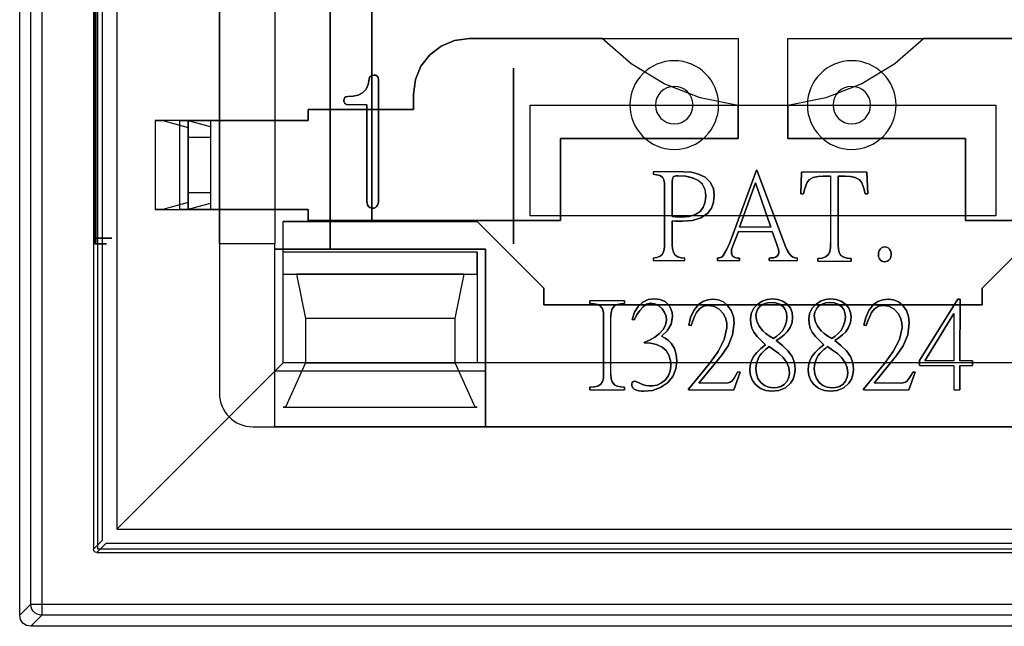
# Model space of a CAD drawing. Header units: millimetres. Extents: x 0 to 1524, y 0 to 1016.
# Tile 157 of 256: x 713.79 to 722.67, y 407.71 to 413.18. Entities that reach past the tile are written whole.
import ezdxf

# ---------------------------------------------------------------- set-up
doc = ezdxf.new("R2010")
doc.units = ezdxf.units.MM
doc.header["$LTSCALE"] = 83.82
doc.layers.get('0').update_dxf_attribs({"linetype": 'CONTINUOUS'})

msp = doc.modelspace()

# ---------------------------------------------------------------- linework, layer by layer
at = {"color": 6, "linetype": 'CONTINUOUS'}
for p, q in [((713.7944, 407.8066), (713.7944, 421.0067)), ((713.894, 407.9062), (713.894, 420.9071)), ((713.9939, 420.9071), (713.9939, 407.9062)), ((714.4594, 420.4117), (714.4594, 408.4016)), ((714.6694, 420.2317), (714.6694, 408.5817)), ((714.4696, 417.6067), (714.4696, 411.2067)), ((714.4827, 411.2067), (714.4827, 417.6067)), ((716.0944, 417.6567), (716.0944, 411.1567)), ((715.5944, 412.2667), (715.5944, 414.0067)), ((716.0944, 414.0067), (716.0944, 412.2667)), ((716.924, 412.4104), (716.755, 412.4104)), ((716.924, 412.4104), (716.755, 412.4104)), ((718.3944, 412.4067), (722.5944, 412.4067)), ((715.0144, 412.2667), (715.0836, 412.2667)), ((715.3144, 412.2667), (715.0144, 412.2667)), ((715.0144, 412.2667), (715.0144, 411.4667)), ((715.0836, 412.2667), (715.3144, 412.2042)), ((715.3039, 412.2667), (715.0836, 412.2667)), ((715.2347, 412.2667), (715.5144, 412.2667)), ((715.3039, 412.2667), (715.2347, 412.2667)), ((715.2347, 412.2667), (715.2347, 411.4667)), ((715.5144, 412.2096), (715.3039, 412.2667)), ((715.3144, 412.2667), (715.3144, 411.4667)), ((715.3144, 411.4667), (715.3144, 412.2667)), ((715.5144, 412.2667), (715.5144, 411.4667)), ((715.5144, 412.2667), (715.5144, 411.4667)), ((716.3944, 412.2667), (715.5144, 412.2667)), ((715.5144, 412.2667), (715.5144, 411.4667)), ((715.5144, 412.2667), (716.3944, 412.2667)), ((715.3144, 412.2042), (715.3144, 411.5292)), ((715.3144, 412.1167), (715.3144, 412.2042)), ((715.5144, 412.2096), (715.5144, 412.1167)), ((715.5144, 412.2096), (715.5144, 411.5237)), ((715.3144, 412.1167), (715.3144, 411.6167)), ((715.3144, 412.1167), (715.5144, 412.1167)), ((715.5144, 412.1167), (715.5144, 411.6167)), ((719.5044, 411.8056), (719.5044, 411.7838)), ((719.7808, 411.8056), (719.5044, 411.8056)), ((719.5044, 411.8056), (719.5044, 411.7838)), ((719.7808, 411.8056), (719.5044, 411.8056)), ((720.2156, 411.2223), (720.4354, 411.8198)), ((720.4354, 411.8198), (720.2156, 411.2223)), ((720.4397, 411.8198), (720.6977, 411.1331)), ((720.6977, 411.1331), (720.4397, 411.8198)), ((721.4316, 411.8014), (720.8416, 411.8014)), ((721.4316, 411.8014), (720.8416, 411.8014)), ((721.1028, 411.7645), (721.1028, 411.1583)), ((721.1028, 411.7645), (721.1028, 411.1583)), ((720.283, 411.3073), (720.4266, 411.7066)), ((720.4266, 411.7066), (720.283, 411.3073)), ((720.4266, 411.7066), (720.5639, 411.3073)), ((720.5639, 411.3073), (720.4266, 411.7066)), ((715.3144, 411.5292), (715.3144, 411.6167)), ((715.5144, 411.6167), (715.3144, 411.6167)), ((715.5144, 411.6167), (715.5144, 411.5237)), ((720.8352, 411.6066), (720.8602, 411.6066)), ((720.8352, 411.6066), (720.8602, 411.6066)), ((715.0144, 411.4667), (715.3144, 411.4667)), ((715.0836, 411.4667), (715.0144, 411.4667)), ((715.3144, 411.5292), (715.0836, 411.4667)), ((715.0836, 411.4667), (715.3039, 411.4667)), ((715.2347, 411.4667), (715.3039, 411.4667)), ((715.5144, 411.4667), (715.2347, 411.4667)), ((715.3039, 411.4667), (715.5144, 411.5237)), ((716.3944, 411.4667), (715.5144, 411.4667)), ((715.5144, 411.4667), (716.3944, 411.4667)), ((715.5944, 411.1567), (715.5944, 411.4667)), ((716.0944, 411.4667), (716.0944, 411.1567)), ((716.1694, 411.0817), (716.1694, 411.3567)), ((720.5639, 411.3073), (720.283, 411.3073)), ((720.5639, 411.3073), (720.283, 411.3073)), ((720.2732, 411.2669), (720.2188, 411.1288)), ((720.2188, 411.1288), (720.2732, 411.2669)), ((720.2732, 411.2669), (720.5779, 411.2669)), ((720.2732, 411.2669), (720.5779, 411.2669)), ((720.6171, 411.1592), (720.5779, 411.2669)), ((720.5779, 411.2669), (720.6171, 411.1592)), ((714.4711, 411.1567), (714.4812, 411.1567)), ((716.0944, 411.1567), (715.5944, 411.1567)), ((715.5944, 411.1567), (715.5944, 409.8067)), ((716.0944, 411.1567), (715.5944, 411.1567)), ((716.0944, 411.1067), (716.0944, 411.1567)), ((716.0944, 409.5067), (716.0944, 411.1567)), ((717.9944, 411.1067), (716.0944, 411.1067)), ((717.9944, 409.5067), (717.9944, 411.1067)), ((716.1694, 410.0817), (716.1694, 411.0817)), ((716.1694, 410.8817), (716.1694, 411.0817)), ((717.9194, 411.0817), (716.1694, 411.0817)), ((719.5044, 411.0264), (719.5044, 411.0046)), ((719.5044, 411.0264), (719.5044, 411.0046)), ((719.5044, 411.0046), (719.7906, 411.0046)), ((719.5044, 411.0046), (719.7906, 411.0046)), ((719.7906, 411.0046), (719.7906, 411.0264)), ((719.7906, 411.0046), (719.7906, 411.0264)), ((720.0828, 411.0046), (720.2819, 411.0046)), ((720.0828, 411.0046), (720.2819, 411.0046)), ((720.5485, 411.0046), (720.8065, 411.0046)), ((720.5485, 411.0046), (720.8065, 411.0046)), ((720.8065, 411.0046), (720.8065, 411.0264)), ((720.8065, 411.0046), (720.8065, 411.0264)), ((720.9896, 411.0004), (721.2889, 411.0004)), ((720.9896, 411.0004), (721.2889, 411.0004)), ((721.9057, 410.1026), (722.2499, 410.6577)), ((722.2499, 410.6577), (721.9057, 410.1026)), ((719.2462, 410.6402), (718.9348, 410.6402)), ((719.2462, 410.6402), (718.9348, 410.6402)), ((717.7194, 410.4817), (716.3694, 410.4817)), ((719.122, 409.9786), (719.122, 410.5009)), ((719.122, 409.9786), (719.122, 410.5009)), ((721.9525, 410.1005), (722.2159, 410.528)), ((722.2159, 410.528), (721.9525, 410.1005)), ((722.2159, 410.528), (722.2159, 410.1005)), ((722.2159, 410.528), (722.2159, 410.1005)), ((720.1198, 410.1483), (719.9162, 409.9002)), ((719.9162, 409.9002), (720.1198, 410.1483)), ((721.6986, 410.1483), (721.4949, 409.9002)), ((721.4949, 409.9002), (721.6986, 410.1483)), ((714.6694, 408.5817), (716.1694, 410.0817)), ((717.9194, 410.0817), (716.1694, 410.0817)), ((716.3694, 410.0817), (717.7194, 410.0817)), ((723.0694, 410.0817), (717.9194, 410.0817)), ((719.8216, 409.8457), (720.011, 410.0764)), ((720.011, 410.0764), (719.8216, 409.8457)), ((721.4003, 409.8457), (721.5897, 410.0764)), ((721.5897, 410.0764), (721.4003, 409.8457)), ((721.9057, 410.0579), (722.2159, 410.0579)), ((721.9057, 410.0579), (722.2159, 410.0579)), ((722.2159, 410.1005), (721.9525, 410.1005)), ((722.2159, 410.1005), (721.9525, 410.1005)), ((722.2159, 410.0579), (722.2159, 409.8402)), ((722.2159, 410.0579), (722.2159, 409.8402)), ((722.3828, 410.1005), (722.2675, 410.1005)), ((722.3828, 410.1005), (722.2675, 410.1005)), ((722.2675, 410.0579), (722.3828, 410.0579)), ((722.2675, 410.0579), (722.3828, 410.0579)), ((716.0944, 409.5067), (716.0944, 410.0067)), ((717.9944, 410.0067), (717.9944, 409.5067)), ((720.2874, 409.9992), (720.2656, 409.9992)), ((720.2874, 409.9992), (720.2656, 409.9992)), ((721.8661, 409.9992), (721.8095, 409.8402)), ((721.8095, 409.8402), (721.8661, 409.9992)), ((720.16, 409.9002), (719.9162, 409.9002)), ((720.16, 409.9002), (719.9162, 409.9002)), ((721.7387, 409.9002), (721.4949, 409.9002)), ((721.7387, 409.9002), (721.4949, 409.9002)), ((718.9348, 409.8402), (719.2462, 409.8402)), ((718.9348, 409.8402), (719.2462, 409.8402)), ((719.8216, 409.8402), (720.2308, 409.8402)), ((719.8216, 409.8402), (720.2308, 409.8402)), ((721.4003, 409.8402), (721.8095, 409.8402)), ((721.4003, 409.8402), (721.8095, 409.8402)), ((722.2159, 409.8402), (722.2675, 409.8402)), ((722.2159, 409.8402), (722.2675, 409.8402)), ((716.1894, 409.6817), (717.8994, 409.6817)), ((715.8944, 409.5067), (716.0944, 409.5067)), ((717.9944, 409.5067), (716.0944, 409.5067)), ((722.9944, 409.5067), (717.9944, 409.5067)), ((714.6694, 408.5817), (726.3194, 408.5817)), ((714.4894, 408.3717), (726.4994, 408.3717)), ((713.894, 407.9062), (713.7944, 407.8066)), ((713.9939, 407.9062), (726.9949, 407.9062)), ((713.8944, 407.7067), (713.9939, 407.8062)), ((726.9949, 407.8062), (713.9939, 407.8062)), ((727.0944, 407.7067), (713.8944, 407.7067))]:
    msp.add_line(p, q, dxfattribs=at)
at = {"color": 7, "linetype": 'CONTINUOUS'}
for p, q in [((714.4944, 420.4067), (714.4944, 408.4067)), ((714.5419, 408.4841), (714.5419, 420.3292)), ((715.5944, 419.0067), (715.5944, 409.8067)), ((716.5944, 417.7067), (716.5944, 411.1067)), ((716.5944, 411.1067), (716.5944, 417.7067)), ((716.9694, 411.3567), (716.9694, 417.4567)), ((716.9694, 417.4567), (716.9694, 411.3567)), ((719.0442, 413.0067), (717.8444, 413.0067)), ((717.8444, 413.0067), (720.2694, 413.0067)), ((720.2694, 413.0067), (720.2694, 412.1067)), ((720.7194, 413.0067), (723.1444, 413.0067)), ((720.7194, 412.1067), (720.7194, 413.0067)), ((723.1444, 413.0067), (721.9446, 413.0067)), ((718.2444, 412.7401), (718.2444, 411.1567)), ((718.2444, 411.1567), (718.2444, 412.7401)), ((717.0277, 412.6381), (717.0277, 411.5347)), ((717.0277, 411.5347), (717.0277, 412.6381)), ((717.3444, 412.5067), (717.3444, 412.3667)), ((717.3444, 412.3667), (717.3444, 412.5067)), ((716.3944, 412.3667), (716.3944, 412.2667)), ((717.3444, 412.3667), (716.3944, 412.3667)), ((716.3944, 412.3667), (717.3444, 412.3667)), ((716.3944, 412.2667), (716.3944, 412.3667)), ((716.924, 411.5367), (716.924, 412.4104)), ((716.924, 412.4104), (716.924, 411.5367)), ((718.3944, 412.4067), (719.2694, 412.4067)), ((718.3944, 411.4067), (718.3944, 412.4067)), ((719.2694, 412.4067), (720.0694, 412.4067)), ((720.0694, 412.4067), (720.9194, 412.4067)), ((720.2694, 412.1067), (720.2694, 412.4035)), ((720.7194, 412.4035), (720.7194, 412.1067)), ((720.9194, 412.4067), (721.7194, 412.4067)), ((721.7194, 412.4067), (722.5944, 412.4067)), ((722.5944, 412.4067), (722.5944, 411.4067)), ((715.5944, 411.4667), (715.5944, 412.2667)), ((715.5944, 412.2667), (716.0944, 412.2667)), ((716.0944, 412.2667), (716.0944, 411.4667)), ((718.6694, 412.1067), (720.2694, 412.1067)), ((718.6694, 411.3667), (718.6694, 412.1067)), ((718.6694, 412.1067), (718.6694, 411.3667)), ((720.2694, 412.1067), (718.6694, 412.1067)), ((722.3194, 412.1067), (720.7194, 412.1067)), ((720.7194, 412.1067), (722.3194, 412.1067)), ((722.3194, 411.3667), (722.3194, 412.1067)), ((722.3194, 412.1067), (722.3194, 411.3667)), ((720.4354, 411.8198), (720.4397, 411.8198)), ((720.4397, 411.8198), (720.4354, 411.8198)), ((720.8352, 411.6066), (720.8416, 411.8014)), ((720.8416, 411.8014), (720.8352, 411.6066)), ((721.4316, 411.8014), (721.438, 411.6066)), ((721.438, 411.6066), (721.4316, 411.8014)), ((719.6763, 411.4019), (719.6763, 411.7185)), ((719.6763, 411.7185), (719.6763, 411.4019)), ((721.1028, 411.7645), (721.0375, 411.7645)), ((721.0375, 411.7645), (721.1028, 411.7645)), ((721.1725, 411.7645), (721.1725, 411.1431)), ((721.2357, 411.7645), (721.1725, 411.7645)), ((721.1725, 411.7645), (721.2357, 411.7645)), ((721.1725, 411.1431), (721.1725, 411.7645)), ((719.6078, 411.1625), (719.6078, 411.6707)), ((719.6078, 411.6707), (719.6078, 411.1625)), ((721.438, 411.6066), (721.4142, 411.6066)), ((721.4142, 411.6066), (721.438, 411.6066)), ((716.0944, 411.4667), (715.5944, 411.4667)), ((716.3944, 411.4667), (716.3944, 411.3667)), ((716.3944, 411.3667), (716.3944, 411.4667)), ((717.9194, 411.3567), (716.1694, 411.3567)), ((716.1694, 411.3567), (716.9694, 411.3567)), ((716.3944, 411.3667), (718.6694, 411.3667)), ((718.6694, 411.3667), (716.3944, 411.3667)), ((716.9694, 411.3567), (717.9194, 411.3567)), ((718.5194, 410.7567), (717.9194, 411.3567)), ((717.9194, 411.3567), (718.5194, 410.7567)), ((722.5944, 411.4067), (718.3944, 411.4067)), ((719.6763, 411.3627), (719.6763, 411.1473)), ((719.6763, 411.1473), (719.6763, 411.3627)), ((724.5944, 411.3667), (722.3194, 411.3667)), ((722.3194, 411.3667), (724.5944, 411.3667)), ((723.0694, 411.3567), (722.4694, 410.7567)), ((722.4694, 410.7567), (723.0694, 411.3567)), ((716.0944, 411.1067), (716.5944, 411.1067)), ((716.0944, 410.0067), (716.0944, 411.1067)), ((716.5944, 411.1067), (717.9944, 411.1067)), ((717.9944, 411.1067), (717.9944, 410.0067)), ((717.9194, 411.0817), (717.9194, 410.0817)), ((717.9194, 410.8817), (717.9194, 411.0817)), ((720.0828, 411.0046), (720.0828, 411.0264)), ((720.0828, 411.0264), (720.0828, 411.0046)), ((720.2819, 411.0264), (720.2819, 411.0046)), ((720.2819, 411.0046), (720.2819, 411.0264)), ((720.5485, 411.0046), (720.5485, 411.0264)), ((720.5485, 411.0264), (720.5485, 411.0046)), ((720.9896, 411.0004), (720.9896, 411.0222)), ((720.9896, 411.0222), (720.9896, 411.0004)), ((721.2889, 411.0222), (721.2889, 411.0004)), ((721.2889, 411.0004), (721.2889, 411.0222)), ((716.1694, 410.0817), (716.1694, 410.8817)), ((716.1694, 410.8817), (717.9194, 410.8817)), ((716.2894, 410.8817), (716.3694, 410.4817)), ((717.7994, 410.8817), (716.2894, 410.8817)), ((717.7194, 410.4817), (717.7994, 410.8817)), ((718.5194, 410.6067), (718.5194, 410.7567)), ((718.5194, 410.7567), (718.5194, 410.6067)), ((722.4694, 410.7567), (722.4694, 410.6067)), ((722.4694, 410.6067), (722.4694, 410.7567)), ((722.2499, 410.6577), (722.2712, 410.6577)), ((722.2712, 410.6577), (722.2499, 410.6577)), ((722.2712, 410.6577), (722.2675, 410.1005)), ((722.2675, 410.1005), (722.2712, 410.6577)), ((722.4694, 410.6067), (718.5194, 410.6067)), ((718.5194, 410.6067), (722.4694, 410.6067)), ((718.9348, 410.6185), (718.9348, 410.6402)), ((718.9348, 410.6402), (718.9348, 410.6185)), ((719.2462, 410.6402), (719.2462, 410.6185)), ((719.2462, 410.6185), (719.2462, 410.6402)), ((716.3694, 410.4817), (716.3694, 410.0817)), ((717.7194, 410.0817), (717.7194, 410.4817)), ((719.0578, 409.9786), (719.0578, 410.5009)), ((719.0578, 410.5009), (719.0578, 409.9786)), ((719.3334, 410.4693), (719.3139, 410.4737)), ((719.3139, 410.4737), (719.3334, 410.4693)), ((719.8466, 410.4203), (719.8248, 410.4236)), ((719.8248, 410.4236), (719.8466, 410.4203)), ((721.4253, 410.4203), (721.4035, 410.4236)), ((721.4035, 410.4236), (721.4253, 410.4203)), ((719.4227, 410.2636), (719.4227, 410.2668)), ((719.4227, 410.2668), (719.4227, 410.2636)), ((717.9194, 410.0817), (716.1694, 410.0817)), ((716.3694, 410.0817), (716.1894, 409.6817)), ((717.8994, 409.6817), (717.7194, 410.0817)), ((721.9057, 410.0579), (721.9057, 410.1026)), ((721.9057, 410.1026), (721.9057, 410.0579)), ((722.2675, 410.0579), (722.2675, 409.8402)), ((722.2675, 409.8402), (722.2675, 410.0579)), ((722.3828, 410.1005), (722.3828, 410.0579)), ((722.3828, 410.0579), (722.3828, 410.1005)), ((717.9944, 410.0067), (716.0944, 410.0067)), ((720.2874, 409.9992), (720.2308, 409.8402)), ((720.2308, 409.8402), (720.2874, 409.9992)), ((721.8443, 409.9992), (721.8661, 409.9992)), ((721.8661, 409.9992), (721.8443, 409.9992)), ((718.9348, 409.8402), (718.9348, 409.862)), ((718.9348, 409.862), (718.9348, 409.8402)), ((719.2462, 409.862), (719.2462, 409.8402)), ((719.2462, 409.8402), (719.2462, 409.862)), ((719.8216, 409.8402), (719.8216, 409.8457)), ((719.8216, 409.8457), (719.8216, 409.8402)), ((721.4003, 409.8402), (721.4003, 409.8457)), ((721.4003, 409.8457), (721.4003, 409.8402)), ((716.1694, 409.6817), (717.9194, 409.6817)), ((716.1894, 409.6817), (716.1694, 409.6817)), ((717.9194, 409.6817), (717.8994, 409.6817)), ((715.8944, 409.5067), (725.0944, 409.5067)), ((714.4594, 408.4016), (714.5419, 408.4841)), ((714.5719, 408.4541), (714.4894, 408.3717)), ((726.4169, 408.4541), (714.5719, 408.4541)), ((714.4944, 408.4067), (726.4944, 408.4067))]:
    msp.add_line(p, q, dxfattribs=at)
for points in [[(717.8444, 413.0067), (717.7146, 412.9895), (717.5941, 412.9395), (717.4908, 412.8602), (717.4115, 412.7569), (717.3615, 412.6364), (717.3444, 412.5067)], [(717.3444, 412.5067), (717.3615, 412.6364), (717.4115, 412.7569), (717.4908, 412.8602), (717.5941, 412.9395), (717.7146, 412.9895), (717.8444, 413.0067)], [(720.2694, 412.4035), (719.9284, 412.472), (719.6041, 412.5982), (719.3065, 412.7782), (719.0442, 413.0067)], [(721.9446, 413.0067), (721.6823, 412.7782), (721.3846, 412.5982), (721.0604, 412.472), (720.7194, 412.4035)], [(716.8856, 412.5166), (716.9181, 412.5505), (716.9369, 412.5938), (716.9439, 412.6405)], [(716.9439, 412.6405), (716.9369, 412.5937), (716.9181, 412.5505), (716.8856, 412.5166)], [(716.9439, 412.6405), (716.9471, 412.6558), (716.9561, 412.6678), (716.97, 412.6746), (716.9868, 412.677)], [(716.9868, 412.677), (716.9694, 412.6744), (716.9556, 412.6673), (716.9469, 412.6554), (716.9439, 412.6405)], [(716.9868, 412.677), (717.0034, 412.6755), (717.0174, 412.6684), (717.0255, 412.6548), (717.0277, 412.6381)], [(717.0277, 412.6381), (717.0254, 412.6551), (717.0171, 412.6686), (717.0031, 412.6756), (716.9868, 412.677)], [(716.7513, 412.4844), (716.8011, 412.4874), (716.8467, 412.4974), (716.8856, 412.5166)], [(716.8856, 412.5166), (716.8467, 412.4974), (716.8011, 412.4874), (716.7513, 412.4844)], [(716.7166, 412.4474), (716.7183, 412.4637), (716.7255, 412.4762), (716.7375, 412.4827), (716.7513, 412.4844)], [(716.7513, 412.4844), (716.7351, 412.4819), (716.7232, 412.4737), (716.7177, 412.4612), (716.7166, 412.4474)], [(719.6763, 411.7185), (719.6771, 411.7348), (719.6802, 411.7498), (719.6873, 411.7621)], [(719.6873, 411.7621), (719.6802, 411.7498), (719.6771, 411.7348), (719.6763, 411.7185)], [(721.0375, 411.7645), (720.9902, 411.7621), (720.9474, 411.7536), (720.9124, 411.7351)], [(720.9124, 411.7351), (720.9474, 411.7536), (720.9902, 411.7621), (721.0375, 411.7645)], [(716.9391, 411.4928), (716.9304, 411.506), (716.9254, 411.521), (716.924, 411.5367)], [(716.924, 411.5367), (716.9254, 411.521), (716.9304, 411.506), (716.9391, 411.4928)], [(717.0277, 411.5347), (717.0262, 411.5193), (717.0207, 411.5047), (717.0111, 411.4925)], [(717.0111, 411.4925), (717.0207, 411.5047), (717.0262, 411.5193), (717.0277, 411.5347)], [(716.9759, 411.477), (716.9625, 411.4794), (716.95, 411.4847), (716.9391, 411.4928)], [(716.9391, 411.4928), (716.95, 411.4847), (716.9625, 411.4794), (716.9759, 411.477)], [(719.6763, 411.1473), (719.6788, 411.1113), (719.6872, 411.0791), (719.7036, 411.0536)], [(719.7036, 411.0536), (719.6872, 411.0791), (719.6788, 411.1113), (719.6763, 411.1473)], [(720.2188, 411.1288), (720.214, 411.1139), (720.2111, 411.0978), (720.2101, 411.0809)], [(720.2101, 411.0809), (720.2111, 411.0978), (720.214, 411.1139), (720.2188, 411.1288)], [(721.1725, 411.1431), (721.1745, 411.1086), (721.1818, 411.0773), (721.1965, 411.0517)], [(721.1965, 411.0517), (721.1818, 411.0773), (721.1745, 411.1086), (721.1725, 411.1431)], [(721.5509, 411.1081), (721.5619, 411.1191), (721.5757, 411.1264), (721.5912, 411.1288)], [(721.5912, 411.1288), (721.5757, 411.1264), (721.5619, 411.1191), (721.5509, 411.1081)], [(721.5912, 411.1288), (721.6072, 411.1263), (721.6216, 411.1189), (721.6336, 411.1081)], [(721.6336, 411.1081), (721.6216, 411.1189), (721.6072, 411.1263), (721.5912, 411.1288)], [(720.0828, 411.0264), (720.0922, 411.0281), (720.1017, 411.0299), (720.1111, 411.0319)], [(720.1111, 411.0319), (720.1017, 411.0299), (720.0922, 411.0281), (720.0828, 411.0264)], [(720.6084, 411.0351), (720.6233, 411.0454), (720.6328, 411.0617), (720.6356, 411.0809)], [(720.6356, 411.0809), (720.6328, 411.0617), (720.6233, 411.0454), (720.6084, 411.0351)], [(720.7499, 411.0449), (720.7664, 411.0358), (720.7857, 411.0301), (720.8065, 411.0264)], [(720.8065, 411.0264), (720.7857, 411.0301), (720.7664, 411.0358), (720.7499, 411.0449)], [(721.1965, 411.0517), (721.2218, 411.0355), (721.2535, 411.0265), (721.2889, 411.0222)], [(721.2889, 411.0222), (721.2535, 411.0265), (721.2218, 411.0355), (721.1965, 411.0517)], [(721.5912, 410.9938), (721.5778, 410.9955), (721.5652, 411.0003), (721.5541, 411.008)], [(721.5541, 411.008), (721.5652, 411.0003), (721.5778, 410.9955), (721.5912, 410.9938)], [(721.6292, 411.008), (721.6177, 411.0006), (721.6049, 410.9956), (721.5912, 410.9938)], [(721.5912, 410.9938), (721.6049, 410.9956), (721.6177, 411.0006), (721.6292, 411.008)], [(720.0436, 410.6577), (720.0924, 410.6514), (720.1374, 410.632), (720.1753, 410.6011)], [(720.1753, 410.6011), (720.1374, 410.632), (720.0924, 410.6514), (720.0436, 410.6577)], [(719.0578, 410.5009), (719.0555, 410.5367), (719.0472, 410.5686), (719.0306, 410.5933)], [(719.0306, 410.5933), (719.0472, 410.5686), (719.0555, 410.5367), (719.0578, 410.5009)], [(719.5849, 410.5683), (719.5561, 410.5961), (719.5205, 410.6151), (719.4804, 410.6217)], [(719.4804, 410.6217), (719.5205, 410.6151), (719.5561, 410.5961), (719.5849, 410.5683)], [(719.6479, 410.5988), (719.6649, 410.5689), (719.6751, 410.5361), (719.6784, 410.5019)], [(719.6784, 410.5019), (719.6751, 410.5361), (719.6649, 410.5689), (719.6479, 410.5988)], [(720.4697, 410.5924), (720.5002, 410.6124), (720.5348, 410.6238), (720.5709, 410.6272)], [(720.5709, 410.6272), (720.5348, 410.6238), (720.5002, 410.6124), (720.4697, 410.5924)], [(720.9959, 410.5924), (721.0265, 410.6124), (721.0611, 410.6238), (721.0972, 410.6272)], [(721.0972, 410.6272), (721.0611, 410.6238), (721.0265, 410.6124), (720.9959, 410.5924)], [(721.0972, 410.6272), (721.1345, 410.6239), (721.1703, 410.6124), (721.2017, 410.5912)], [(721.2017, 410.5912), (721.1703, 410.6124), (721.1345, 410.6239), (721.0972, 410.6272)], [(721.2017, 410.5912), (721.2217, 410.5639), (721.2331, 410.5322), (721.2365, 410.4987)], [(721.2365, 410.4987), (721.2331, 410.5322), (721.2217, 410.5639), (721.2017, 410.5912)], [(721.2408, 410.6098), (721.2671, 410.5756), (721.2827, 410.5357), (721.2876, 410.4932)], [(721.2876, 410.4932), (721.2827, 410.5357), (721.2671, 410.5756), (721.2408, 410.6098)], [(719.6784, 410.5019), (719.6657, 410.4318), (719.6295, 410.3712), (719.5783, 410.3234)], [(719.5783, 410.3234), (719.6295, 410.3712), (719.6657, 410.4318), (719.6784, 410.5019)], [(720.1698, 410.3997), (720.1677, 410.4446), (720.1555, 410.4877), (720.1339, 410.5271)], [(720.1339, 410.5271), (720.1555, 410.4877), (720.1677, 410.4446), (720.1698, 410.3997)], [(720.412, 410.3594), (720.3939, 410.3964), (720.3844, 410.4362), (720.3815, 410.4769)], [(720.3815, 410.4769), (720.3844, 410.4362), (720.3939, 410.3964), (720.412, 410.3594)], [(720.9382, 410.3594), (720.9201, 410.3964), (720.9106, 410.4362), (720.9077, 410.4769)], [(720.9077, 410.4769), (720.9106, 410.4362), (720.9201, 410.3964), (720.9382, 410.3594)], [(721.2876, 410.4932), (721.2823, 410.4463), (721.2661, 410.4019), (721.2397, 410.3626)], [(721.2397, 410.3626), (721.2661, 410.4019), (721.2823, 410.4463), (721.2876, 410.4932)], [(721.4732, 410.5358), (721.456, 410.4994), (721.4406, 410.4607), (721.4253, 410.4203)], [(721.4253, 410.4203), (721.4406, 410.4607), (721.456, 410.4994), (721.4732, 410.5358)], [(719.562, 410.3475), (719.5939, 410.382), (719.6166, 410.422), (719.625, 410.4661)], [(719.625, 410.4661), (719.6166, 410.4219), (719.5938, 410.3819), (719.562, 410.3475)], [(719.5783, 410.3234), (719.6112, 410.3039), (719.6411, 410.2833), (719.6665, 410.2604)], [(719.6665, 410.2604), (719.6411, 410.2833), (719.6112, 410.3039), (719.5783, 410.3234)], [(720.5884, 410.3007), (720.5531, 410.3231), (720.5204, 410.3467), (720.4915, 410.3724)], [(720.4915, 410.3724), (720.5204, 410.3467), (720.5531, 410.3231), (720.5884, 410.3007)], [(720.6688, 410.3724), (720.6453, 410.347), (720.6181, 410.3234), (720.5884, 410.3007)], [(720.5884, 410.3007), (720.6181, 410.3234), (720.6453, 410.347), (720.6688, 410.3724)], [(720.7135, 410.3626), (720.6848, 410.3341), (720.6514, 410.3083), (720.6145, 410.2843)], [(720.6145, 410.2843), (720.6514, 410.3083), (720.6848, 410.3341), (720.7135, 410.3626)], [(720.5013, 410.1875), (720.5171, 410.2018), (720.5331, 410.2159), (720.5492, 410.2299)], [(720.5492, 410.2299), (720.5331, 410.2159), (720.5171, 410.2018), (720.5013, 410.1875)], [(720.3762, 410.0144), (720.3793, 410.0587), (720.3897, 410.1012), (720.4088, 410.1396)], [(720.4088, 410.1396), (720.3897, 410.1011), (720.3793, 410.0587), (720.3762, 410.0144)], [(720.4305, 410.0274), (720.4328, 410.0615), (720.4403, 410.0949), (720.4534, 410.1266)], [(720.4534, 410.1266), (720.4403, 410.0949), (720.4328, 410.0615), (720.4305, 410.0274)], [(720.757, 410.1396), (720.7728, 410.1013), (720.7808, 410.0608), (720.7831, 410.0198)], [(720.7831, 410.0198), (720.7808, 410.0608), (720.7728, 410.1013), (720.757, 410.1396)], [(720.9024, 410.0144), (720.9055, 410.0587), (720.9159, 410.1012), (720.935, 410.1396)], [(720.935, 410.1396), (720.9159, 410.1011), (720.9055, 410.0587), (720.9024, 410.0144)], [(720.9797, 410.1266), (720.9929, 410.149), (721.0091, 410.1693), (721.0275, 410.1875)], [(721.0275, 410.1875), (721.0091, 410.1693), (720.9929, 410.149), (720.9797, 410.1266)], [(719.6142, 409.9307), (719.6413, 409.9669), (719.658, 410.0088), (719.6632, 410.0535)], [(719.6632, 410.0535), (719.658, 410.0088), (719.6413, 409.9669), (719.6142, 409.9307)], [(719.0317, 409.8893), (719.0477, 409.9133), (719.0556, 409.944), (719.0578, 409.9786)], [(719.0578, 409.9786), (719.0556, 409.944), (719.0477, 409.9133), (719.0317, 409.8893)], [(719.122, 409.9786), (719.1248, 409.9426), (719.1347, 409.9099), (719.1547, 409.8849)], [(719.1547, 409.8849), (719.1346, 409.91), (719.1248, 409.9426), (719.122, 409.9786)], [(720.2156, 409.9209), (720.2339, 409.9433), (720.25, 409.9699), (720.2656, 409.9992)], [(720.2656, 409.9992), (720.25, 409.9699), (720.2339, 409.9433), (720.2156, 409.9209)], [(720.4273, 409.886), (720.3991, 409.9237), (720.3817, 409.9675), (720.3762, 410.0144)], [(720.3762, 410.0144), (720.3817, 409.9675), (720.3991, 409.9237), (720.4273, 409.886)], [(720.732, 409.9905), (720.7275, 409.9524), (720.7122, 409.9169), (720.6862, 409.8881)], [(720.6862, 409.8881), (720.7122, 409.9169), (720.7275, 409.9524), (720.732, 409.9905)], [(720.7831, 410.0198), (720.7787, 409.9773), (720.765, 409.9368), (720.7428, 409.9002)], [(720.7428, 409.9002), (720.765, 409.9368), (720.7787, 409.9773), (720.7831, 410.0198)], [(721.2582, 409.9905), (721.2537, 409.9524), (721.2385, 409.9169), (721.2125, 409.8881)], [(721.2125, 409.8881), (721.2385, 409.9169), (721.2537, 409.9524), (721.2582, 409.9905)], [(721.7943, 409.9209), (721.8126, 409.9433), (721.8287, 409.9699), (721.8443, 409.9992)], [(721.8443, 409.9992), (721.8287, 409.9699), (721.8126, 409.9433), (721.7943, 409.9209)], [(719.3106, 409.8794), (719.3113, 409.8943), (719.3162, 409.9067), (719.3261, 409.9144), (719.3389, 409.9165)], [(719.3389, 409.9165), (719.3261, 409.9144), (719.3162, 409.9067), (719.3113, 409.8943), (719.3106, 409.8794)], [(719.3389, 409.9165), (719.3415, 409.9164), (719.344, 409.916), (719.3464, 409.9154)], [(719.3464, 409.9154), (719.344, 409.916), (719.3415, 409.9164), (719.3389, 409.9165)], [(720.6862, 409.8881), (720.6562, 409.8705), (720.6228, 409.8606), (720.5884, 409.8577)], [(720.5884, 409.8577), (720.6228, 409.8606), (720.6562, 409.8705), (720.6862, 409.8881)], [(719.4216, 409.8262), (719.3988, 409.8273), (719.3762, 409.8309), (719.3542, 409.837)], [(719.3542, 409.837), (719.3762, 409.8309), (719.3988, 409.8273), (719.4216, 409.8262)], [(714.4894, 408.3717), (714.4743, 408.3757), (714.4634, 408.3866), (714.4594, 408.4016)]]:
    msp.add_lwpolyline(points, dxfattribs=at)
at = {"color": 6, "linetype": 'CONTINUOUS'}
for points in [[(716.755, 412.4104), (716.7383, 412.4129), (716.7257, 412.421), (716.719, 412.4332), (716.7166, 412.4474)], [(716.7166, 412.4474), (716.7198, 412.4308), (716.7283, 412.4185), (716.7408, 412.4121), (716.755, 412.4104)], [(715.5144, 412.2667), (715.4755, 412.2667), (715.4382, 412.2667), (715.4037, 412.2667), (715.373, 412.2667), (715.3482, 412.2667), (715.3297, 412.2667), (715.3183, 412.2667), (715.3144, 412.2667)], [(719.7808, 411.8056), (719.8486, 411.801), (719.9136, 411.7852), (719.9723, 411.7556)], [(719.9723, 411.7556), (719.9136, 411.7853), (719.8486, 411.801), (719.7808, 411.8056)], [(719.5871, 411.7567), (719.5639, 411.7707), (719.5356, 411.7788), (719.5044, 411.7838)], [(719.5044, 411.7838), (719.5356, 411.7788), (719.5639, 411.7707), (719.5871, 411.7567)], [(719.6078, 411.6707), (719.6062, 411.7034), (719.6004, 411.7329), (719.5871, 411.7567)], [(719.5871, 411.7567), (719.6004, 411.7329), (719.6062, 411.7034), (719.6078, 411.6707)], [(719.6873, 411.7621), (719.6993, 411.7667), (719.713, 411.7682), (719.7276, 411.7687)], [(719.7276, 411.7687), (719.713, 411.7682), (719.6993, 411.7667), (719.6873, 411.7621)], [(719.7276, 411.7687), (719.7968, 411.7646), (719.8565, 411.7522), (719.9076, 411.7292), (719.9473, 411.6934), (719.9714, 411.6451), (719.9789, 411.5879)], [(719.9789, 411.5879), (719.9716, 411.6444), (719.9481, 411.6924), (719.9091, 411.7283), (719.8581, 411.7517), (719.7979, 411.7645), (719.7276, 411.7687)], [(719.9723, 411.7556), (720.0187, 411.711), (720.0467, 411.6535), (720.055, 411.5902)], [(720.055, 411.5902), (720.0467, 411.6535), (720.0187, 411.711), (719.9723, 411.7556)], [(720.9124, 411.7351), (720.8929, 411.7112), (720.879, 411.6802), (720.8684, 411.6452), (720.8602, 411.6066)], [(720.8602, 411.6066), (720.8684, 411.6452), (720.879, 411.6802), (720.8929, 411.7112), (720.9124, 411.7351)], [(721.3608, 411.7372), (721.3257, 411.7545), (721.283, 411.7622), (721.2357, 411.7645)], [(721.2357, 411.7645), (721.283, 411.7622), (721.3257, 411.7545), (721.3608, 411.7372)], [(721.4142, 411.6066), (721.4061, 411.6458), (721.3954, 411.6815), (721.3808, 411.7128), (721.3608, 411.7372)], [(721.3608, 411.7372), (721.3808, 411.7128), (721.3954, 411.6815), (721.4061, 411.6458), (721.4142, 411.6066)], [(719.9789, 411.5879), (719.9736, 411.5331), (719.9561, 411.4843), (719.9239, 411.4443), (719.8786, 411.4169), (719.8244, 411.4021), (719.7624, 411.3975)], [(719.7624, 411.3975), (719.8283, 411.4028), (719.884, 411.4193), (719.9284, 411.4484), (719.9584, 411.4886), (719.9742, 411.5357), (719.9789, 411.5879)], [(720.055, 411.5902), (720.0489, 411.5324), (720.0287, 411.4777), (719.9941, 411.4303)], [(719.9941, 411.4303), (720.0287, 411.4777), (720.0489, 411.5324), (720.055, 411.5902)], [(715.3144, 411.4667), (715.3182, 411.4667), (715.3295, 411.4667), (715.3478, 411.4667), (715.373, 411.4667), (715.4031, 411.4667), (715.4375, 411.4667), (715.4749, 411.4667), (715.5144, 411.4667)], [(717.0111, 411.4925), (717.0009, 411.4843), (716.9889, 411.4788), (716.9759, 411.477)], [(716.9759, 411.477), (716.9889, 411.4788), (717.0009, 411.4843), (717.0111, 411.4925)], [(719.7624, 411.3975), (719.7331, 411.398), (719.7044, 411.3993), (719.6763, 411.4019)], [(719.6763, 411.4019), (719.7044, 411.3993), (719.7331, 411.398), (719.7624, 411.3975)], [(719.77, 411.3606), (719.7383, 411.3608), (719.7071, 411.3613), (719.6763, 411.3627)], [(719.6763, 411.3627), (719.7071, 411.3613), (719.7383, 411.3608), (719.77, 411.3606)], [(719.9941, 411.4303), (719.9347, 411.3895), (719.8578, 411.3672), (719.77, 411.3606)], [(719.77, 411.3606), (719.8577, 411.3672), (719.9347, 411.3895), (719.9941, 411.4303)], [(714.4696, 411.2067), (714.4697, 411.1884), (714.47, 411.1723), (714.4705, 411.1609), (714.4711, 411.1567)], [(714.4827, 411.2067), (714.5279, 411.2067), (714.5661, 411.2067), (714.5957, 411.2067), (714.616, 411.2067), (714.6254, 411.2067), (714.6241, 411.2067), (714.612, 411.2067), (714.5892, 411.2067), (714.5573, 411.2067), (714.5173, 411.2067), (714.4696, 411.2067)], [(714.4812, 411.1567), (714.4818, 411.1609), (714.4823, 411.1723), (714.4826, 411.1884), (714.4827, 411.2067)], [(720.1361, 411.0504), (720.1657, 411.1013), (720.1912, 411.1593), (720.2156, 411.2223)], [(720.2156, 411.2223), (720.1912, 411.1593), (720.1657, 411.1013), (720.1361, 411.0504)], [(714.4812, 411.1567), (714.5178, 411.1567), (714.5465, 411.1567), (714.566, 411.1567), (714.5754, 411.1567), (714.5742, 411.1567), (714.5624, 411.1567), (714.5408, 411.1567), (714.5096, 411.1567), (714.4711, 411.1567)], [(719.5892, 411.0635), (719.6011, 411.092), (719.6064, 411.1256), (719.6078, 411.1625)], [(719.6078, 411.1625), (719.6064, 411.1256), (719.6011, 411.092), (719.5892, 411.0635)], [(720.6356, 411.0809), (720.6327, 411.1065), (720.6259, 411.1326), (720.6171, 411.1592)], [(720.6171, 411.1592), (720.6259, 411.1326), (720.6327, 411.1065), (720.6356, 411.0809)], [(720.6977, 411.1331), (720.7119, 411.099), (720.7287, 411.0688), (720.7499, 411.0449)], [(720.7499, 411.0449), (720.7287, 411.0688), (720.7119, 411.099), (720.6977, 411.1331)], [(721.0833, 411.0582), (721.0959, 411.0869), (721.1013, 411.121), (721.1028, 411.1583)], [(721.1028, 411.1583), (721.1013, 411.121), (721.0959, 411.0869), (721.0833, 411.0582)], [(721.5346, 411.0559), (721.5361, 411.0743), (721.5416, 411.0921), (721.5509, 411.1081)], [(721.5509, 411.1081), (721.5416, 411.0921), (721.5361, 411.0743), (721.5346, 411.0559)], [(721.6336, 411.1081), (721.6429, 411.0921), (721.6483, 411.0743), (721.6499, 411.0559)], [(721.6499, 411.0559), (721.6483, 411.0743), (721.6429, 411.0921), (721.6336, 411.1081)], [(719.5044, 411.0264), (719.5385, 411.0324), (719.568, 411.0442), (719.5892, 411.0635)], [(719.5892, 411.0635), (719.568, 411.0442), (719.5385, 411.0324), (719.5044, 411.0264)], [(719.7036, 411.0536), (719.7276, 411.0387), (719.7574, 411.0304), (719.7906, 411.0264)], [(719.7906, 411.0264), (719.7574, 411.0304), (719.7276, 411.0387), (719.7036, 411.0536)], [(720.1111, 411.0319), (720.1204, 411.0359), (720.1289, 411.0422), (720.1361, 411.0504)], [(720.1361, 411.0504), (720.1288, 411.0422), (720.1204, 411.0358), (720.1111, 411.0319)], [(720.2101, 411.0809), (720.2125, 411.0619), (720.2214, 411.0454), (720.2362, 411.0351)], [(720.2362, 411.0351), (720.2247, 411.0421), (720.2161, 411.0531), (720.2114, 411.0665), (720.2101, 411.0809)], [(720.2362, 411.0351), (720.2503, 411.0304), (720.2657, 411.0279), (720.2819, 411.0264)], [(720.2819, 411.0264), (720.2657, 411.0279), (720.2503, 411.0304), (720.2362, 411.0351)], [(720.5485, 411.0264), (720.5694, 411.028), (720.5894, 411.0305), (720.6084, 411.0351)], [(720.6084, 411.0351), (720.5894, 411.0305), (720.5694, 411.028), (720.5485, 411.0264)], [(720.9896, 411.0222), (721.0265, 411.0276), (721.0588, 411.0388), (721.0833, 411.0582)], [(721.0833, 411.0582), (721.0589, 411.0388), (721.0265, 411.0276), (720.9896, 411.0222)], [(721.5541, 411.008), (721.543, 411.0219), (721.5366, 411.0384), (721.5346, 411.0559)], [(721.5346, 411.0559), (721.5366, 411.0384), (721.543, 411.0219), (721.5541, 411.008)], [(721.6499, 411.0559), (721.6477, 411.0382), (721.6406, 411.0218), (721.6292, 411.008)], [(721.6292, 411.008), (721.6406, 411.0218), (721.6477, 411.0382), (721.6499, 411.0559)], [(719.3139, 410.4737), (719.3374, 410.5392), (719.369, 410.5912), (719.4098, 410.6294), (719.4594, 410.6523), (719.5162, 410.6597)], [(719.5162, 410.6597), (719.4596, 410.6523), (719.41, 410.6295), (719.369, 410.5912), (719.3373, 410.5391), (719.3139, 410.4737)], [(719.5162, 410.6597), (719.5657, 410.6541), (719.6117, 410.6342), (719.6479, 410.5988)], [(719.6479, 410.5988), (719.6117, 410.6342), (719.5657, 410.6541), (719.5162, 410.6597)], [(719.913, 410.6075), (719.9519, 410.6353), (719.9964, 410.6522), (720.0436, 410.6577)], [(720.0436, 410.6577), (719.9964, 410.6522), (719.9519, 410.6353), (719.913, 410.6075)], [(720.4468, 410.613), (720.4866, 410.639), (720.5314, 410.6547), (720.5785, 410.6597)], [(720.5785, 410.6597), (720.5314, 410.6547), (720.4866, 410.639), (720.4468, 410.613)], [(720.5785, 410.6597), (720.6274, 410.6549), (720.674, 410.6387), (720.7146, 410.6098)], [(720.7146, 410.6098), (720.674, 410.6387), (720.6274, 410.6549), (720.5785, 410.6597)], [(720.973, 410.613), (721.0129, 410.639), (721.0577, 410.6547), (721.1048, 410.6597)], [(721.1048, 410.6597), (721.0577, 410.6547), (721.0129, 410.639), (720.973, 410.613)], [(721.1048, 410.6597), (721.1536, 410.6549), (721.2003, 410.6387), (721.2408, 410.6098)], [(721.2408, 410.6098), (721.2003, 410.6387), (721.1536, 410.6549), (721.1048, 410.6597)], [(721.4917, 410.6075), (721.5306, 410.6353), (721.5751, 410.6522), (721.6223, 410.6577)], [(721.6223, 410.6577), (721.5751, 410.6522), (721.5306, 410.6353), (721.4917, 410.6075)], [(721.6223, 410.6577), (721.6711, 410.6514), (721.7161, 410.632), (721.754, 410.6011)], [(721.754, 410.6011), (721.7161, 410.632), (721.6711, 410.6514), (721.6223, 410.6577)], [(719.0306, 410.5933), (719.0037, 410.6073), (718.9711, 410.6147), (718.9348, 410.6185)], [(718.9348, 410.6185), (718.971, 410.6147), (719.0037, 410.6073), (719.0306, 410.5933)], [(719.1547, 410.5967), (719.1346, 410.5707), (719.1248, 410.5373), (719.122, 410.5009)], [(719.122, 410.5009), (719.1248, 410.5373), (719.1346, 410.5707), (719.1547, 410.5967)], [(719.2462, 410.6185), (719.2123, 410.6155), (719.1813, 410.609), (719.1547, 410.5967)], [(719.1547, 410.5967), (719.1813, 410.609), (719.2123, 410.6155), (719.2462, 410.6185)], [(719.4804, 410.6217), (719.4453, 410.6119), (719.4133, 410.5871), (719.3849, 410.5539), (719.3586, 410.5142), (719.3334, 410.4693)], [(719.3334, 410.4693), (719.3585, 410.5142), (719.3849, 410.5538), (719.4133, 410.5871), (719.4453, 410.6119), (719.4804, 410.6217)], [(719.625, 410.4661), (719.62, 410.5033), (719.6058, 410.5378), (719.5849, 410.5683)], [(719.5849, 410.5683), (719.6058, 410.5378), (719.62, 410.5033), (719.625, 410.4661)], [(719.8248, 410.4236), (719.8421, 410.4928), (719.8707, 410.5557), (719.913, 410.6075)], [(719.913, 410.6075), (719.8706, 410.5556), (719.842, 410.4927), (719.8248, 410.4236)], [(719.9968, 410.5999), (719.9567, 410.5925), (719.9213, 410.5697), (719.8944, 410.5358)], [(719.8944, 410.5358), (719.9213, 410.5697), (719.9567, 410.5925), (719.9968, 410.5999)], [(720.1339, 410.5271), (720.0978, 410.5672), (720.0501, 410.5923), (719.9968, 410.5999)], [(719.9968, 410.5999), (720.0501, 410.5923), (720.0978, 410.5672), (720.1339, 410.5271)], [(720.1753, 410.6011), (720.2088, 410.5536), (720.2281, 410.4993), (720.234, 410.4421)], [(720.234, 410.4421), (720.2281, 410.4993), (720.2088, 410.5536), (720.1753, 410.6011)], [(720.3815, 410.4769), (720.3885, 410.5284), (720.411, 410.5753), (720.4468, 410.613)], [(720.4468, 410.613), (720.411, 410.5753), (720.3885, 410.5284), (720.3815, 410.4769)], [(720.4305, 410.5096), (720.4352, 410.5408), (720.4491, 410.5688), (720.4697, 410.5924)], [(720.4697, 410.5924), (720.4491, 410.5688), (720.4352, 410.5408), (720.4305, 410.5096)], [(720.5709, 410.6272), (720.6082, 410.6239), (720.6441, 410.6124), (720.6754, 410.5912)], [(720.6754, 410.5912), (720.6441, 410.6124), (720.6082, 410.6239), (720.5709, 410.6272)], [(720.6754, 410.5912), (720.6954, 410.5639), (720.7069, 410.5322), (720.7102, 410.4987)], [(720.7102, 410.4987), (720.7069, 410.5322), (720.6954, 410.5639), (720.6754, 410.5912)], [(720.7146, 410.6098), (720.7408, 410.5756), (720.7565, 410.5357), (720.7614, 410.4932)], [(720.7614, 410.4932), (720.7565, 410.5357), (720.7408, 410.5756), (720.7146, 410.6098)], [(720.9077, 410.4769), (720.9148, 410.5284), (720.9372, 410.5753), (720.973, 410.613)], [(720.973, 410.613), (720.9372, 410.5753), (720.9148, 410.5284), (720.9077, 410.4769)], [(720.9568, 410.5096), (720.9614, 410.5408), (720.9753, 410.5688), (720.9959, 410.5924)], [(720.9959, 410.5924), (720.9753, 410.5688), (720.9614, 410.5408), (720.9568, 410.5096)], [(721.4035, 410.4236), (721.4208, 410.4928), (721.4494, 410.5557), (721.4917, 410.6075)], [(721.4917, 410.6075), (721.4493, 410.5556), (721.4208, 410.4927), (721.4035, 410.4236)], [(721.5755, 410.5999), (721.5354, 410.5925), (721.5, 410.5697), (721.4732, 410.5358)], [(721.4732, 410.5358), (721.5, 410.5697), (721.5354, 410.5925), (721.5755, 410.5999)], [(721.7126, 410.5271), (721.6765, 410.5672), (721.6289, 410.5923), (721.5755, 410.5999)], [(721.5755, 410.5999), (721.6289, 410.5923), (721.6765, 410.5672), (721.7126, 410.5271)], [(721.754, 410.6011), (721.7875, 410.5536), (721.8069, 410.4993), (721.8127, 410.4421)], [(721.8127, 410.4421), (721.8069, 410.4993), (721.7875, 410.5536), (721.754, 410.6011)], [(719.8944, 410.5358), (719.8773, 410.4994), (719.8619, 410.4607), (719.8466, 410.4203)], [(719.8466, 410.4203), (719.8619, 410.4607), (719.8773, 410.4994), (719.8944, 410.5358)], [(720.4915, 410.3724), (720.4593, 410.4121), (720.4378, 410.4587), (720.4305, 410.5096)], [(720.4305, 410.5096), (720.4378, 410.4587), (720.4593, 410.4121), (720.4915, 410.3724)], [(720.7102, 410.4987), (720.7059, 410.454), (720.692, 410.4112), (720.6688, 410.3724)], [(720.6688, 410.3724), (720.692, 410.4112), (720.7059, 410.454), (720.7102, 410.4987)], [(720.7614, 410.4932), (720.7561, 410.4463), (720.7399, 410.4019), (720.7135, 410.3626)], [(720.7135, 410.3626), (720.7399, 410.4019), (720.7561, 410.4463), (720.7614, 410.4932)], [(721.0177, 410.3724), (720.9856, 410.4121), (720.9641, 410.4587), (720.9568, 410.5096)], [(720.9568, 410.5096), (720.9641, 410.4587), (720.9856, 410.4121), (721.0177, 410.3724)], [(721.2365, 410.4987), (721.2322, 410.454), (721.2183, 410.4112), (721.195, 410.3724)], [(721.195, 410.3724), (721.2183, 410.4112), (721.2322, 410.454), (721.2365, 410.4987)], [(721.7485, 410.3997), (721.7464, 410.4446), (721.7342, 410.4877), (721.7126, 410.5271)], [(721.7126, 410.5271), (721.7342, 410.4877), (721.7464, 410.4446), (721.7485, 410.3997)], [(720.011, 410.0764), (720.0895, 410.1845), (720.1449, 410.2929), (720.1698, 410.3997)], [(720.1698, 410.3997), (720.1449, 410.2929), (720.0895, 410.1845), (720.011, 410.0764)], [(720.234, 410.4421), (720.22, 410.3353), (720.1799, 410.2361), (720.1198, 410.1483)], [(720.1198, 410.1483), (720.1799, 410.2361), (720.22, 410.3353), (720.234, 410.4421)], [(721.5897, 410.0764), (721.6682, 410.1845), (721.7236, 410.2929), (721.7485, 410.3997)], [(721.7485, 410.3997), (721.7236, 410.2929), (721.6682, 410.1845), (721.5897, 410.0764)], [(721.8127, 410.4421), (721.7987, 410.3353), (721.7586, 410.2361), (721.6986, 410.1483)], [(721.6986, 410.1483), (721.7586, 410.2361), (721.7987, 410.3353), (721.8127, 410.4421)], [(719.4227, 410.2668), (719.4724, 410.2874), (719.5194, 410.3141), (719.562, 410.3475)], [(719.562, 410.3475), (719.5194, 410.3141), (719.4724, 410.2874), (719.4227, 410.2668)], [(720.5165, 410.2462), (720.477, 410.2837), (720.4416, 410.321), (720.412, 410.3594)], [(720.412, 410.3594), (720.4416, 410.321), (720.477, 410.2837), (720.5165, 410.2462)], [(721.0427, 410.2462), (721.0033, 410.2837), (720.9678, 410.321), (720.9382, 410.3594)], [(720.9382, 410.3594), (720.9678, 410.321), (721.0033, 410.2837), (721.0427, 410.2462)], [(721.1146, 410.3007), (721.0793, 410.3231), (721.0467, 410.3467), (721.0177, 410.3724)], [(721.0177, 410.3724), (721.0467, 410.3467), (721.0793, 410.3231), (721.1146, 410.3007)], [(721.195, 410.3724), (721.1715, 410.347), (721.1443, 410.3234), (721.1146, 410.3007)], [(721.1146, 410.3007), (721.1443, 410.3234), (721.1715, 410.347), (721.195, 410.3724)], [(721.2397, 410.3626), (721.211, 410.3341), (721.1776, 410.3083), (721.1407, 410.2843)], [(721.1407, 410.2843), (721.1776, 410.3083), (721.211, 410.3341), (721.2397, 410.3626)], [(719.5859, 410.2233), (719.5345, 410.2475), (719.4794, 410.2612), (719.4227, 410.2636)], [(719.4227, 410.2636), (719.4794, 410.2612), (719.5345, 410.2475), (719.5859, 410.2233)], [(719.6632, 410.0535), (719.6597, 410.1035), (719.6469, 410.1511), (719.6222, 410.1927), (719.5859, 410.2233)], [(719.5859, 410.2233), (719.6222, 410.1927), (719.6469, 410.1511), (719.6597, 410.1035), (719.6632, 410.0535)], [(719.6665, 410.2604), (719.6965, 410.2126), (719.7121, 410.1582), (719.7165, 410.1014)], [(719.7165, 410.1014), (719.712, 410.1582), (719.6964, 410.2127), (719.6665, 410.2604)], [(720.4088, 410.1396), (720.4392, 410.1761), (720.4757, 410.2112), (720.5165, 410.2462)], [(720.5165, 410.2462), (720.4757, 410.2112), (720.4392, 410.1761), (720.4088, 410.1396)], [(720.5492, 410.2299), (720.5953, 410.1979), (720.6381, 410.1653), (720.6765, 410.1309)], [(720.6765, 410.1309), (720.6381, 410.1653), (720.5953, 410.1979), (720.5492, 410.2299)], [(720.6145, 410.2843), (720.6708, 410.2386), (720.7194, 410.1909), (720.757, 410.1396)], [(720.757, 410.1396), (720.7194, 410.1909), (720.6708, 410.2386), (720.6145, 410.2843)], [(720.935, 410.1396), (720.9654, 410.1761), (721.002, 410.2112), (721.0427, 410.2462)], [(721.0427, 410.2462), (721.002, 410.2112), (720.9654, 410.1761), (720.935, 410.1396)], [(721.0275, 410.1875), (721.0434, 410.2018), (721.0594, 410.2159), (721.0754, 410.2299)], [(721.0754, 410.2299), (721.0594, 410.2159), (721.0434, 410.2018), (721.0275, 410.1875)], [(721.0754, 410.2299), (721.1215, 410.1979), (721.1644, 410.1653), (721.2028, 410.1309)], [(721.2028, 410.1309), (721.1644, 410.1653), (721.1215, 410.1979), (721.0754, 410.2299)], [(721.1407, 410.2843), (721.197, 410.2386), (721.2456, 410.1909), (721.2832, 410.1396)], [(721.2832, 410.1396), (721.2456, 410.1909), (721.197, 410.2386), (721.1407, 410.2843)], [(720.4534, 410.1266), (720.4666, 410.149), (720.4829, 410.1693), (720.5013, 410.1875)], [(720.5013, 410.1875), (720.4829, 410.1693), (720.4666, 410.149), (720.4534, 410.1266)], [(720.6765, 410.1309), (720.7065, 410.0893), (720.7257, 410.0417), (720.732, 409.9905)], [(720.732, 409.9905), (720.7257, 410.0417), (720.7065, 410.0893), (720.6765, 410.1309)], [(720.9568, 410.0274), (720.9591, 410.0615), (720.9665, 410.0949), (720.9797, 410.1266)], [(720.9797, 410.1266), (720.9665, 410.0949), (720.9591, 410.0615), (720.9568, 410.0274)], [(721.2028, 410.1309), (721.2328, 410.0893), (721.252, 410.0417), (721.2582, 409.9905)], [(721.2582, 409.9905), (721.252, 410.0417), (721.2328, 410.0893), (721.2028, 410.1309)], [(721.2832, 410.1396), (721.299, 410.1013), (721.3071, 410.0608), (721.3094, 410.0198)], [(721.3094, 410.0198), (721.3071, 410.0608), (721.299, 410.1013), (721.2832, 410.1396)], [(719.7165, 410.1014), (719.7082, 410.0283), (719.6803, 409.9597), (719.6328, 409.9023)], [(719.6328, 409.9023), (719.6803, 409.9597), (719.7082, 410.0283), (719.7165, 410.1014)], [(720.4752, 409.9046), (720.4492, 409.9412), (720.4347, 409.9834), (720.4305, 410.0274)], [(720.4305, 410.0274), (720.4347, 409.9834), (720.4492, 409.9412), (720.4752, 409.9046)], [(721.0014, 409.9046), (720.9754, 409.9412), (720.961, 409.9834), (720.9568, 410.0274)], [(720.9568, 410.0274), (720.961, 409.9834), (720.9754, 409.9412), (721.0014, 409.9046)], [(720.9535, 409.886), (720.9253, 409.9237), (720.908, 409.9675), (720.9024, 410.0144)], [(720.9024, 410.0144), (720.908, 409.9675), (720.9253, 409.9237), (720.9535, 409.886)], [(721.3094, 410.0198), (721.3049, 409.9773), (721.2912, 409.9368), (721.2691, 409.9002)], [(721.2691, 409.9002), (721.2912, 409.9368), (721.3049, 409.9773), (721.3094, 410.0198)], [(718.9348, 409.862), (718.9718, 409.8655), (719.005, 409.8737), (719.0317, 409.8893)], [(719.0317, 409.8893), (719.005, 409.8737), (718.9718, 409.8655), (718.9348, 409.862)], [(719.1547, 409.8849), (719.1808, 409.8715), (719.212, 409.8647), (719.2462, 409.862)], [(719.2462, 409.862), (719.212, 409.8647), (719.1808, 409.8715), (719.1547, 409.8849)], [(719.3542, 409.837), (719.3343, 409.8459), (719.318, 409.8598), (719.3106, 409.8794)], [(719.3106, 409.8794), (719.318, 409.8598), (719.3343, 409.8459), (719.3542, 409.837)], [(719.3464, 409.9154), (719.368, 409.906), (719.3891, 409.8969), (719.4096, 409.8881)], [(719.4096, 409.8881), (719.3891, 409.8969), (719.368, 409.906), (719.3464, 409.9154)], [(719.4096, 409.8881), (719.4382, 409.8794), (719.4677, 409.8744), (719.4978, 409.8741)], [(719.4978, 409.8741), (719.4677, 409.8744), (719.4382, 409.8794), (719.4096, 409.8881)], [(719.6328, 409.9023), (719.5695, 409.8587), (719.4973, 409.8337), (719.4216, 409.8262)], [(719.4216, 409.8262), (719.4973, 409.8337), (719.5695, 409.8587), (719.6328, 409.9023)], [(719.4978, 409.8741), (719.5412, 409.8827), (719.5807, 409.9023), (719.6142, 409.9307)], [(719.6142, 409.9307), (719.5807, 409.9023), (719.5412, 409.8827), (719.4978, 409.8741)], [(720.16, 409.9002), (720.18, 409.9021), (720.1993, 409.9086), (720.2156, 409.9209)], [(720.2156, 409.9209), (720.1993, 409.9086), (720.18, 409.9021), (720.16, 409.9002)], [(720.5753, 409.8262), (720.5213, 409.8321), (720.4704, 409.852), (720.4273, 409.886)], [(720.4273, 409.886), (720.4704, 409.852), (720.5213, 409.8321), (720.5753, 409.8262)], [(720.5884, 409.8577), (720.5469, 409.8623), (720.508, 409.878), (720.4752, 409.9046)], [(720.4752, 409.9046), (720.508, 409.878), (720.5469, 409.8623), (720.5884, 409.8577)], [(720.7428, 409.9002), (720.696, 409.8567), (720.6375, 409.8329), (720.5753, 409.8262)], [(720.5753, 409.8262), (720.6375, 409.8329), (720.696, 409.8567), (720.7428, 409.9002)], [(721.1015, 409.8262), (721.0475, 409.8321), (720.9967, 409.852), (720.9535, 409.886)], [(720.9535, 409.886), (720.9967, 409.852), (721.0475, 409.8321), (721.1015, 409.8262)], [(721.1146, 409.8577), (721.0731, 409.8623), (721.0342, 409.878), (721.0014, 409.9046)], [(721.0014, 409.9046), (721.0342, 409.878), (721.0731, 409.8623), (721.1146, 409.8577)], [(721.2691, 409.9002), (721.2222, 409.8567), (721.1637, 409.8329), (721.1015, 409.8262)], [(721.1015, 409.8262), (721.1637, 409.8329), (721.2222, 409.8567), (721.2691, 409.9002)], [(721.2125, 409.8881), (721.1824, 409.8705), (721.149, 409.8606), (721.1146, 409.8577)], [(721.1146, 409.8577), (721.149, 409.8606), (721.1824, 409.8705), (721.2125, 409.8881)], [(721.7387, 409.9002), (721.7588, 409.9021), (721.778, 409.9086), (721.7943, 409.9209)], [(721.7943, 409.9209), (721.778, 409.9086), (721.7588, 409.9021), (721.7387, 409.9002)], [(713.894, 407.9062), (713.8969, 407.9062), (713.9046, 407.9062), (713.9165, 407.9062), (713.9322, 407.9062), (713.9512, 407.9062), (713.9719, 407.9062), (713.9939, 407.9062)], [(713.9939, 407.8062), (713.9718, 407.8087), (713.9507, 407.8161), (713.9318, 407.8279), (713.9158, 407.8439), (713.9039, 407.8627), (713.8965, 407.8838), (713.894, 407.9062)], [(713.9939, 407.9062), (713.9939, 407.8844), (713.9939, 407.8636), (713.9939, 407.8449), (713.9939, 407.8291), (713.9939, 407.8169), (713.9939, 407.8093), (713.9939, 407.8062)], [(713.8944, 407.7067), (713.8561, 407.7143), (713.8237, 407.7359), (713.802, 407.7684), (713.7944, 407.8066)]]:
    msp.add_lwpolyline(points, dxfattribs=at)
for centre, radius, start, end in [((719.6944, 412.4067), 0.4, 0, 180), ((721.2944, 412.4067), 0.4, 0, 180), ((719.6944, 412.4067), 0.4, 180, 360), ((721.2944, 412.4067), 0.4, 180, 360), ((715.8944, 409.8067), 0.3, 180, 270)]:
    msp.add_arc(centre, radius, start, end, dxfattribs=at)
at = {"color": 7, "linetype": 'CONTINUOUS'}
for centre, radius, start, end in [((719.6944, 412.4067), 0.1691, 0, 180), ((721.2944, 412.4067), 0.1691, 0, 180), ((719.6944, 412.4067), 0.1691, 180, 360), ((721.2944, 412.4067), 0.1691, 180, 360), ((715.8944, 409.8067), 0.3, 180, 270)]:
    msp.add_arc(centre, radius, start, end, dxfattribs=at)

doc.saveas('drawing.dxf')
